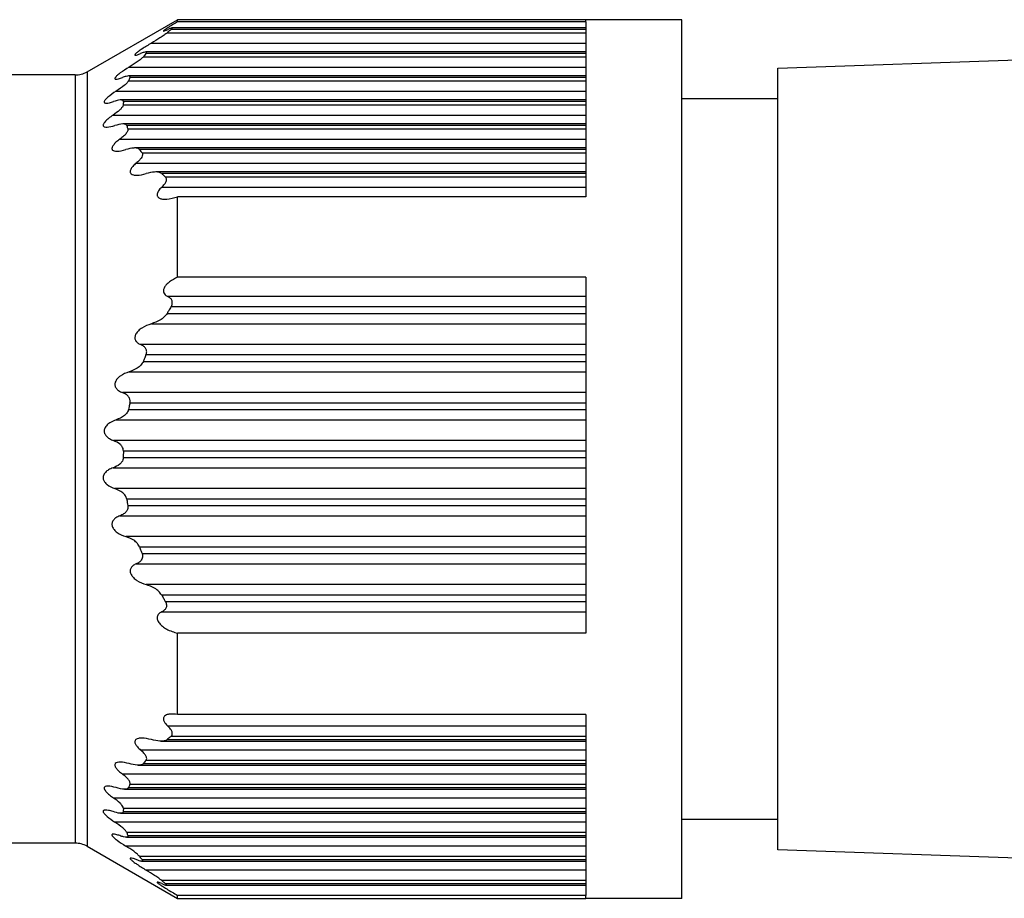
# Model space of a CAD drawing. Header units: millimetres. Extents: x -675 to 2621, y 428 to 911.
# Tile 29 of 30: x 2563 to 2584, y 649 to 667. Entities that reach past the tile are written whole.
import ezdxf

# ---------------------------------------------------------------- set-up
doc = ezdxf.new("R2010")
doc.units = ezdxf.units.MM

# ---------------------------------------------------------------- blocks, each defined once
blk = doc.blocks.new('Drawing View6')
at = {"color": 7, "linetype": 'Continuous', "lineweight": 25}
for p, q in [((4.116, 4.064), (6, 5.147)), ((14.5, 5.147), (6, 5.147)), ((6, 5.104), (6, 5.147)), ((14.5, 5.104), (14.5, 5.147)), ((16.5, 5.147), (14.5, 5.147)), ((16.5, -13.153), (16.5, 5.147)), ((14.5, 4.942), (5.862, 4.942)), ((14.5, 4.976), (5.885, 4.976)), ((14.5, 5.104), (6, 5.104)), ((14.5, 5.104), (14.5, 1.457)), ((5.782, 4.875), (14.5, 4.875)), ((5.454, 4.659), (14.5, 4.659)), ((5.287, 4.375), (14.5, 4.375)), ((14.5, 4.476), (5.341, 4.476)), ((14.5, 4.442), (5.342, 4.442)), ((18.5, 4.136), (25.606, 4.384)), ((4.991, 4.159), (14.5, 4.159)), ((18.5, -12.141), (18.5, 4.136)), ((3.866, 3.997), (1.5, 3.997)), ((3.866, 3.997), (3.866, -12.003)), ((4.116, 4.064), (4.116, -12.069)), ((14.5, 3.976), (4.982, 3.976)), ((14.5, 3.942), (5.008, 3.942)), ((4.978, 3.875), (14.5, 3.875)), ((4.721, 3.659), (14.5, 3.659)), ((18.5, 3.497), (16.5, 3.497)), ((14.5, 3.476), (4.818, 3.476)), ((4.87, 3.375), (14.5, 3.375)), ((14.5, 3.442), (4.872, 3.442)), ((4.656, 3.159), (14.5, 3.159)), ((14.5, 2.976), (4.862, 2.976)), ((14.5, 2.942), (4.94, 2.942)), ((4.965, 2.875), (14.5, 2.875)), ((4.797, 2.659), (14.5, 2.659)), ((14.5, 2.476), (5.105, 2.476)), ((14.5, 2.442), (5.209, 2.442)), ((5.26, 2.375), (14.5, 2.375)), ((5.139, 2.159), (14.5, 2.159)), ((14.5, 1.976), (5.544, 1.976)), ((14.5, 1.942), (5.669, 1.942)), ((5.744, 1.875), (14.5, 1.875)), ((5.669, 1.659), (14.5, 1.659)), ((6, -0.218), (6, 1.457)), ((14.5, 1.457), (6, 1.457)), ((14.5, -0.218), (6, -0.218)), ((14.5, -0.218), (14.5, -7.632)), ((14.5, -0.619), (5.796, -0.619)), ((5.782, -0.97), (14.5, -0.97)), ((14.5, -0.836), (5.862, -0.836)), ((5.454, -1.186), (14.5, -1.186)), ((14.5, -1.619), (5.231, -1.619)), ((14.5, -1.836), (5.342, -1.836)), ((5.287, -1.97), (14.5, -1.97)), ((4.991, -2.186), (14.5, -2.186)), ((14.5, -2.619), (4.85, -2.619)), ((14.5, -2.836), (5.008, -2.836)), ((4.978, -2.97), (14.5, -2.97)), ((4.721, -3.186), (14.5, -3.186)), ((14.5, -3.619), (4.667, -3.619)), ((14.5, -3.836), (4.872, -3.836)), ((4.87, -3.97), (14.5, -3.97)), ((4.656, -4.186), (14.5, -4.186)), ((14.5, -4.619), (4.692, -4.619)), ((14.5, -4.836), (4.94, -4.836)), ((4.965, -4.97), (14.5, -4.97)), ((4.797, -5.186), (14.5, -5.186)), ((14.5, -5.619), (4.921, -5.619)), ((14.5, -5.836), (5.209, -5.836)), ((5.26, -5.97), (14.5, -5.97)), ((5.139, -6.186), (14.5, -6.186)), ((14.5, -6.619), (5.346, -6.619)), ((14.5, -6.836), (5.669, -6.836)), ((5.744, -6.97), (14.5, -6.97)), ((5.669, -7.186), (14.5, -7.186)), ((6, -9.325), (6, -7.632)), ((14.5, -7.632), (6, -7.632)), ((14.5, -9.325), (6, -9.325)), ((14.5, -9.325), (14.5, -13.091)), ((14.5, -9.564), (5.796, -9.564)), ((14.5, -9.78), (5.862, -9.78)), ((5.653, -9.881), (14.5, -9.881)), ((5.782, -9.847), (14.5, -9.847)), ((14.5, -10.064), (5.231, -10.064)), ((5.178, -10.381), (14.5, -10.381)), ((5.287, -10.347), (14.5, -10.347)), ((14.5, -10.28), (5.342, -10.28)), ((14.5, -10.564), (4.85, -10.564)), ((4.978, -10.847), (14.5, -10.847)), ((14.5, -10.78), (5.008, -10.78)), ((14.5, -11.064), (4.667, -11.064)), ((4.895, -10.881), (14.5, -10.881)), ((4.81, -11.381), (14.5, -11.381)), ((4.87, -11.347), (14.5, -11.347)), ((14.5, -11.28), (4.872, -11.28)), ((14.5, -11.564), (4.692, -11.564)), ((16.5, -11.503), (18.5, -11.503)), ((4.933, -11.881), (14.5, -11.881)), ((14.5, -11.78), (4.94, -11.78)), ((4.965, -11.847), (14.5, -11.847)), ((3.866, -12.003), (1.5, -12.003)), ((4.116, -12.069), (6, -13.153)), ((14.5, -12.064), (4.921, -12.064)), ((14.5, -12.28), (5.209, -12.28)), ((25.606, -12.39), (18.5, -12.141)), ((5.252, -12.381), (14.5, -12.381)), ((5.26, -12.347), (14.5, -12.347)), ((14.5, -12.564), (5.346, -12.564)), ((14.5, -12.78), (5.669, -12.78)), ((5.744, -12.847), (14.5, -12.847)), ((5.762, -12.881), (14.5, -12.881)), ((6, -13.153), (6, -13.091)), ((14.5, -13.091), (6, -13.091)), ((14.5, -13.153), (14.5, -13.091)), ((6, -13.153), (14.5, -13.153)), ((16.5, -13.153), (14.5, -13.153))]:
    blk.add_line(p, q, dxfattribs=at)
for centre, start, end in [((3.866, 4.497), 270, 299.8989), ((3.866, -12.503), 60.1011, 90)]:
    blk.add_arc(centre, 0.5, start, end, dxfattribs=at)
for points, knots in [([(6, 5.104), (5.943, 5.07), (5.862, 5.021), (5.771, 4.964), (5.732, 4.935), (5.713, 4.92), (5.705, 4.912), (5.706, 4.908), (5.716, 4.909), (5.744, 4.919), (5.777, 4.934), (5.796, 4.942)], [0, 0, 0, 0, 0.317831, 0.45481, 0.570714, 0.626552, 0.67536, 0.723812, 0.777336, 0.876184, 1, 1, 1, 1]), ([(5.862, 4.942), (5.847, 4.93), (5.82, 4.907), (5.794, 4.885), (5.782, 4.875)], [0, 0, 0, 0, 0.562421, 1, 1, 1, 1]), ([(5.862, 4.942), (5.868, 4.947), (5.88, 4.957), (5.89, 4.968), (5.892, 4.975), (5.886, 4.976), (5.873, 4.974), (5.845, 4.965), (5.816, 4.951), (5.796, 4.942)], [0, 0, 0, 0, 0.126984, 0.242895, 0.354614, 0.469775, 0.586297, 0.710881, 1, 1, 1, 1]), ([(5.782, 4.875), (5.763, 4.86), (5.72, 4.826), (5.607, 4.751), (5.514, 4.695), (5.454, 4.659)], [0, 0, 0, 0, 0.231212, 0.500004, 1, 1, 1, 1]), ([(5.454, 4.659), (5.387, 4.618), (5.293, 4.561), (5.186, 4.489), (5.139, 4.451), (5.117, 4.429), (5.11, 4.417), (5.112, 4.41), (5.127, 4.407), (5.165, 4.416), (5.207, 4.433), (5.231, 4.442)], [0, 0, 0, 0, 0.320598, 0.451502, 0.569608, 0.621553, 0.670236, 0.71852, 0.769336, 0.871321, 1, 1, 1, 1]), ([(5.287, 4.375), (5.271, 4.36), (5.238, 4.326), (5.135, 4.249), (5.048, 4.194), (4.991, 4.159)], [0, 0, 0, 0, 0.227055, 0.494854, 1, 1, 1, 1]), ([(5.342, 4.442), (5.347, 4.447), (5.355, 4.458), (5.358, 4.468), (5.353, 4.475), (5.336, 4.477), (5.296, 4.468), (5.254, 4.451), (5.231, 4.442)], [0, 0, 0, 0, 0.115465, 0.224046, 0.333104, 0.449912, 0.699437, 1, 1, 1, 1]), ([(5.342, 4.442), (5.332, 4.43), (5.313, 4.407), (5.295, 4.385), (5.287, 4.375)], [0, 0, 0, 0, 0.562317, 1, 1, 1, 1]), ([(4.991, 4.159), (4.928, 4.119), (4.839, 4.063), (4.743, 3.989), (4.706, 3.95), (4.694, 3.928), (4.694, 3.917), (4.703, 3.91), (4.726, 3.907), (4.775, 3.916), (4.823, 3.933), (4.85, 3.942)], [0, 0, 0, 0, 0.309571, 0.436579, 0.545813, 0.593785, 0.640981, 0.690214, 0.743978, 0.856754, 1, 1, 1, 1]), ([(5.008, 3.942), (5.01, 3.947), (5.014, 3.958), (5.01, 3.968), (4.999, 3.975), (4.974, 3.977), (4.925, 3.968), (4.876, 3.951), (4.85, 3.942)], [0, 0, 0, 0, 0.1042492, 0.206454, 0.3134212, 0.4311385, 0.6905934, 1, 1, 1, 1]), ([(5.008, 3.942), (5.002, 3.93), (4.992, 3.907), (4.983, 3.885), (4.978, 3.875)], [0, 0, 0, 0, 0.561072, 1, 1, 1, 1]), ([(4.978, 3.875), (4.975, 3.869), (4.969, 3.857), (4.942, 3.825), (4.866, 3.755), (4.781, 3.698), (4.721, 3.659)], [0, 0, 0, 0, 0.091717, 0.192524, 0.430858, 1, 1, 1, 1]), ([(4.721, 3.659), (4.66, 3.618), (4.575, 3.56), (4.498, 3.488), (4.477, 3.455), (4.47, 3.437), (4.472, 3.424), (4.485, 3.412), (4.519, 3.406), (4.583, 3.415), (4.637, 3.433), (4.667, 3.442)], [0, 0, 0, 0, 0.307042, 0.430657, 0.485921, 0.537942, 0.577773, 0.620304, 0.719364, 0.84446, 1, 1, 1, 1]), ([(4.87, 3.375), (4.868, 3.366), (4.864, 3.346), (4.835, 3.307), (4.771, 3.241), (4.705, 3.194), (4.656, 3.159)], [0, 0, 0, 0, 0.1469039, 0.3080173, 0.4894131, 1, 1, 1, 1]), ([(4.872, 3.442), (4.871, 3.45), (4.869, 3.466), (4.842, 3.476), (4.781, 3.477), (4.716, 3.457), (4.667, 3.442)], [0, 0, 0, 0, 0.147683, 0.308373, 0.489419, 1, 1, 1, 1]), ([(4.872, 3.442), (4.872, 3.43), (4.87, 3.407), (4.87, 3.385), (4.87, 3.375)], [0, 0, 0, 0, 0.560266, 1, 1, 1, 1]), ([(4.656, 3.159), (4.624, 3.136), (4.568, 3.097), (4.507, 3.041), (4.473, 3.002), (4.456, 2.975), (4.45, 2.952), (4.452, 2.934), (4.463, 2.922), (4.487, 2.91), (4.557, 2.905), (4.636, 2.927), (4.692, 2.942)], [0, 0, 0, 0, 0.1626181, 0.2899398, 0.3550944, 0.4074807, 0.459515, 0.5110456, 0.5546209, 0.6033283, 0.7207983, 1, 1, 1, 1]), ([(4.94, 2.942), (4.938, 2.947), (4.932, 2.958), (4.907, 2.973), (4.834, 2.981), (4.751, 2.958), (4.692, 2.942)], [0, 0, 0, 0, 0.0952074, 0.1959715, 0.4304371, 1, 1, 1, 1]), ([(4.965, 2.875), (4.966, 2.869), (4.969, 2.858), (4.964, 2.835), (4.952, 2.809), (4.925, 2.771), (4.874, 2.718), (4.824, 2.68), (4.797, 2.659)], [0, 0, 0, 0, 0.1010414, 0.2033492, 0.3117172, 0.4302063, 0.6820704, 1, 1, 1, 1]), ([(4.94, 2.942), (4.945, 2.93), (4.952, 2.907), (4.961, 2.885), (4.965, 2.875)], [0, 0, 0, 0, 0.558428, 1, 1, 1, 1]), ([(4.797, 2.659), (4.77, 2.638), (4.721, 2.6), (4.671, 2.547), (4.646, 2.508), (4.635, 2.481), (4.633, 2.458), (4.64, 2.439), (4.656, 2.425), (4.686, 2.411), (4.771, 2.403), (4.859, 2.426), (4.921, 2.442)], [0, 0, 0, 0, 0.1437799, 0.2573737, 0.3127668, 0.3630857, 0.4107698, 0.4586628, 0.5115639, 0.5673082, 0.6929085, 1, 1, 1, 1]), ([(5.209, 2.442), (5.195, 2.453), (5.164, 2.476), (5.063, 2.478), (4.977, 2.456), (4.921, 2.442)], [0, 0, 0, 0, 0.226258, 0.493855, 1, 1, 1, 1]), ([(5.26, 2.375), (5.265, 2.366), (5.275, 2.348), (5.268, 2.308), (5.243, 2.262), (5.199, 2.21), (5.16, 2.176), (5.139, 2.159)], [0, 0, 0, 0, 0.166445, 0.328319, 0.502383, 0.735191, 1, 1, 1, 1]), ([(5.209, 2.442), (5.219, 2.43), (5.235, 2.407), (5.253, 2.385), (5.26, 2.375)], [0, 0, 0, 0, 0.558026, 1, 1, 1, 1]), ([(5.139, 2.159), (5.113, 2.137), (5.068, 2.098), (5.028, 2.041), (5.014, 2.002), (5.012, 1.976), (5.018, 1.954), (5.039, 1.931), (5.084, 1.912), (5.186, 1.903), (5.28, 1.926), (5.346, 1.942)], [0, 0, 0, 0, 0.139235, 0.245422, 0.294926, 0.342114, 0.389691, 0.440297, 0.547276, 0.682165, 1, 1, 1, 1]), ([(5.669, 1.942), (5.65, 1.953), (5.609, 1.976), (5.498, 1.979), (5.406, 1.956), (5.346, 1.942)], [0, 0, 0, 0, 0.230381, 0.498978, 1, 1, 1, 1]), ([(5.669, 1.942), (5.683, 1.93), (5.708, 1.907), (5.733, 1.885), (5.744, 1.875)], [0, 0, 0, 0, 0.557513, 1, 1, 1, 1]), ([(5.669, 1.659), (5.69, 1.679), (5.728, 1.716), (5.76, 1.771), (5.77, 1.809), (5.769, 1.835), (5.761, 1.858), (5.75, 1.869), (5.744, 1.875)], [0, 0, 0, 0, 0.291619, 0.533428, 0.64911, 0.760416, 0.875022, 1, 1, 1, 1]), ([(5.669, 1.659), (5.645, 1.635), (5.612, 1.603), (5.585, 1.554), (5.574, 1.522), (5.573, 1.493), (5.58, 1.469), (5.597, 1.447), (5.629, 1.425), (5.688, 1.409), (5.813, 1.405), (5.923, 1.436), (6, 1.457)], [0, 0, 0, 0, 0.124077, 0.173723, 0.222391, 0.265216, 0.309536, 0.357783, 0.411862, 0.522916, 0.665522, 1, 1, 1, 1]), ([(6, -0.218), (5.943, -0.245), (5.862, -0.284), (5.771, -0.361), (5.732, -0.414), (5.713, -0.456), (5.705, -0.486), (5.706, -0.516), (5.716, -0.551), (5.744, -0.591), (5.777, -0.609), (5.796, -0.619)], [0, 0, 0, 0, 0.317831, 0.45481, 0.570714, 0.626552, 0.67536, 0.723812, 0.777336, 0.876184, 1, 1, 1, 1]), ([(5.862, -0.836), (5.868, -0.825), (5.88, -0.803), (5.89, -0.77), (5.892, -0.738), (5.886, -0.707), (5.873, -0.68), (5.845, -0.646), (5.816, -0.63), (5.796, -0.619)], [0, 0, 0, 0, 0.126984, 0.242895, 0.354614, 0.469775, 0.586297, 0.710881, 1, 1, 1, 1]), ([(5.782, -0.97), (5.763, -0.996), (5.72, -1.052), (5.607, -1.13), (5.514, -1.164), (5.454, -1.186)], [0, 0, 0, 0, 0.2312123, 0.500004, 1, 1, 1, 1]), ([(5.862, -0.836), (5.847, -0.861), (5.82, -0.905), (5.794, -0.95), (5.782, -0.97)], [0, 0, 0, 0, 0.562421, 1, 1, 1, 1]), ([(5.454, -1.186), (5.387, -1.21), (5.293, -1.245), (5.186, -1.325), (5.139, -1.382), (5.117, -1.43), (5.11, -1.466), (5.112, -1.5), (5.127, -1.542), (5.165, -1.587), (5.207, -1.608), (5.231, -1.619)], [0, 0, 0, 0, 0.320598, 0.451502, 0.569608, 0.621553, 0.670236, 0.71852, 0.769336, 0.871321, 1, 1, 1, 1]), ([(5.342, -1.836), (5.347, -1.824), (5.355, -1.803), (5.358, -1.769), (5.353, -1.737), (5.336, -1.696), (5.296, -1.651), (5.254, -1.63), (5.231, -1.619)], [0, 0, 0, 0, 0.115465, 0.224046, 0.333104, 0.449912, 0.699437, 1, 1, 1, 1]), ([(5.342, -1.836), (5.332, -1.861), (5.313, -1.905), (5.295, -1.95), (5.287, -1.97)], [0, 0, 0, 0, 0.562317, 1, 1, 1, 1]), ([(5.287, -1.97), (5.271, -1.996), (5.238, -2.053), (5.135, -2.132), (5.048, -2.165), (4.991, -2.186)], [0, 0, 0, 0, 0.2270553, 0.4948543, 1, 1, 1, 1]), ([(4.991, -2.186), (4.928, -2.21), (4.839, -2.243), (4.743, -2.326), (4.706, -2.384), (4.694, -2.432), (4.694, -2.466), (4.703, -2.499), (4.726, -2.541), (4.775, -2.586), (4.823, -2.607), (4.85, -2.619)], [0, 0, 0, 0, 0.309571, 0.436579, 0.545813, 0.593785, 0.640981, 0.690214, 0.743978, 0.856754, 1, 1, 1, 1]), ([(5.008, -2.836), (5.01, -2.824), (5.014, -2.802), (5.01, -2.769), (4.999, -2.737), (4.974, -2.696), (4.925, -2.651), (4.876, -2.63), (4.85, -2.619)], [0, 0, 0, 0, 0.104249, 0.206454, 0.313421, 0.431139, 0.690593, 1, 1, 1, 1]), ([(5.008, -2.836), (5.002, -2.861), (4.992, -2.905), (4.983, -2.95), (4.978, -2.97)], [0, 0, 0, 0, 0.561072, 1, 1, 1, 1]), ([(4.978, -2.97), (4.975, -2.981), (4.969, -3.004), (4.942, -3.05), (4.866, -3.129), (4.781, -3.163), (4.721, -3.186)], [0, 0, 0, 0, 0.091717, 0.192524, 0.430858, 1, 1, 1, 1]), ([(4.721, -3.186), (4.66, -3.21), (4.575, -3.245), (4.498, -3.327), (4.477, -3.378), (4.47, -3.412), (4.472, -3.444), (4.485, -3.485), (4.519, -3.535), (4.583, -3.585), (4.637, -3.607), (4.667, -3.619)], [0, 0, 0, 0, 0.307042, 0.430657, 0.485921, 0.537942, 0.577773, 0.620304, 0.719364, 0.84446, 1, 1, 1, 1]), ([(4.872, -3.836), (4.871, -3.818), (4.869, -3.783), (4.842, -3.734), (4.781, -3.667), (4.716, -3.639), (4.667, -3.619)], [0, 0, 0, 0, 0.147683, 0.308373, 0.489419, 1, 1, 1, 1]), ([(4.872, -3.836), (4.872, -3.861), (4.87, -3.905), (4.87, -3.95), (4.87, -3.97)], [0, 0, 0, 0, 0.560266, 1, 1, 1, 1]), ([(4.87, -3.97), (4.868, -3.987), (4.864, -4.023), (4.835, -4.071), (4.771, -4.138), (4.705, -4.166), (4.656, -4.186)], [0, 0, 0, 0, 0.146904, 0.308017, 0.489413, 1, 1, 1, 1]), ([(4.656, -4.186), (4.624, -4.198), (4.568, -4.221), (4.507, -4.268), (4.473, -4.311), (4.456, -4.346), (4.45, -4.383), (4.452, -4.418), (4.463, -4.451), (4.487, -4.493), (4.557, -4.566), (4.636, -4.597), (4.692, -4.619)], [0, 0, 0, 0, 0.162618, 0.28994, 0.355094, 0.407481, 0.459515, 0.511046, 0.554621, 0.603328, 0.720798, 1, 1, 1, 1]), ([(4.94, -4.836), (4.938, -4.824), (4.932, -4.801), (4.907, -4.754), (4.834, -4.675), (4.751, -4.642), (4.692, -4.619)], [0, 0, 0, 0, 0.0952074, 0.1959715, 0.4304371, 1, 1, 1, 1]), ([(4.94, -4.836), (4.945, -4.861), (4.952, -4.905), (4.961, -4.95), (4.965, -4.97)], [0, 0, 0, 0, 0.5584285, 1, 1, 1, 1]), ([(4.965, -4.97), (4.966, -4.981), (4.969, -5.003), (4.964, -5.036), (4.952, -5.068), (4.925, -5.109), (4.874, -5.153), (4.824, -5.174), (4.797, -5.186)], [0, 0, 0, 0, 0.101041, 0.203349, 0.311717, 0.430206, 0.68207, 1, 1, 1, 1]), ([(4.797, -5.186), (4.77, -5.198), (4.721, -5.219), (4.671, -5.263), (4.646, -5.304), (4.635, -5.338), (4.633, -5.372), (4.64, -5.407), (4.656, -5.441), (4.686, -5.487), (4.771, -5.562), (4.859, -5.595), (4.921, -5.619)], [0, 0, 0, 0, 0.14378, 0.257374, 0.312767, 0.363086, 0.41077, 0.458663, 0.511564, 0.567308, 0.692908, 1, 1, 1, 1]), ([(5.209, -5.836), (5.195, -5.809), (5.164, -5.752), (5.063, -5.673), (4.977, -5.64), (4.921, -5.619)], [0, 0, 0, 0, 0.226258, 0.493855, 1, 1, 1, 1]), ([(5.209, -5.836), (5.219, -5.861), (5.235, -5.905), (5.253, -5.95), (5.26, -5.97)], [0, 0, 0, 0, 0.558026, 1, 1, 1, 1]), ([(5.26, -5.97), (5.265, -5.986), (5.275, -6.019), (5.268, -6.07), (5.243, -6.117), (5.199, -6.158), (5.16, -6.176), (5.139, -6.186)], [0, 0, 0, 0, 0.166445, 0.328319, 0.502383, 0.735191, 1, 1, 1, 1]), ([(5.139, -6.186), (5.113, -6.198), (5.068, -6.22), (5.028, -6.268), (5.014, -6.311), (5.012, -6.344), (5.018, -6.379), (5.039, -6.424), (5.084, -6.479), (5.186, -6.561), (5.28, -6.595), (5.346, -6.619)], [0, 0, 0, 0, 0.139235, 0.245422, 0.294926, 0.342114, 0.389691, 0.440297, 0.547276, 0.682165, 1, 1, 1, 1]), ([(5.669, -6.836), (5.65, -6.809), (5.609, -6.753), (5.498, -6.674), (5.406, -6.641), (5.346, -6.619)], [0, 0, 0, 0, 0.230381, 0.498978, 1, 1, 1, 1]), ([(5.669, -6.836), (5.683, -6.861), (5.708, -6.905), (5.733, -6.95), (5.744, -6.97)], [0, 0, 0, 0, 0.557513, 1, 1, 1, 1]), ([(5.744, -6.97), (5.75, -6.981), (5.761, -7.002), (5.769, -7.036), (5.77, -7.068), (5.76, -7.109), (5.728, -7.154), (5.69, -7.175), (5.669, -7.186)], [0, 0, 0, 0, 0.124346, 0.240053, 0.352202, 0.466351, 0.703735, 1, 1, 1, 1]), ([(5.669, -7.186), (5.645, -7.199), (5.612, -7.217), (5.585, -7.257), (5.574, -7.288), (5.573, -7.322), (5.58, -7.356), (5.597, -7.391), (5.629, -7.437), (5.688, -7.493), (5.813, -7.575), (5.923, -7.608), (6, -7.632)], [0, 0, 0, 0, 0.1240772, 0.173723, 0.2223915, 0.2652165, 0.3095359, 0.3577827, 0.411862, 0.5229164, 0.665522, 1, 1, 1, 1]), ([(6, -9.325), (5.943, -9.318), (5.862, -9.308), (5.771, -9.328), (5.732, -9.352), (5.713, -9.378), (5.705, -9.401), (5.706, -9.427), (5.716, -9.463), (5.744, -9.512), (5.777, -9.545), (5.796, -9.564)], [0, 0, 0, 0, 0.317831, 0.45481, 0.570714, 0.626552, 0.67536, 0.723812, 0.777336, 0.876184, 1, 1, 1, 1]), ([(5.862, -9.78), (5.868, -9.774), (5.88, -9.763), (5.89, -9.741), (5.892, -9.715), (5.886, -9.686), (5.873, -9.657), (5.845, -9.613), (5.816, -9.584), (5.796, -9.564)], [0, 0, 0, 0, 0.126984, 0.242895, 0.354614, 0.469775, 0.586297, 0.710881, 1, 1, 1, 1]), ([(5.454, -9.847), (5.387, -9.831), (5.293, -9.809), (5.186, -9.817), (5.139, -9.836), (5.117, -9.862), (5.11, -9.885), (5.112, -9.912), (5.127, -9.952), (5.165, -10.006), (5.207, -10.043), (5.231, -10.064)], [0, 0, 0, 0, 0.320598, 0.451502, 0.569608, 0.621553, 0.670236, 0.71852, 0.769336, 0.871321, 1, 1, 1, 1]), ([(5.862, -9.78), (5.847, -9.793), (5.82, -9.815), (5.794, -9.837), (5.782, -9.847)], [0, 0, 0, 0, 0.562421, 1, 1, 1, 1]), ([(5.782, -9.847), (5.763, -9.858), (5.72, -9.881), (5.607, -9.884), (5.514, -9.862), (5.454, -9.847)], [0, 0, 0, 0, 0.2312123, 0.500004, 1, 1, 1, 1]), ([(5.342, -10.28), (5.347, -10.274), (5.355, -10.263), (5.358, -10.24), (5.353, -10.214), (5.336, -10.175), (5.296, -10.121), (5.254, -10.084), (5.231, -10.064)], [0, 0, 0, 0, 0.115465, 0.224046, 0.333104, 0.449912, 0.699437, 1, 1, 1, 1]), ([(4.991, -10.347), (4.928, -10.331), (4.839, -10.309), (4.743, -10.317), (4.706, -10.337), (4.694, -10.363), (4.694, -10.385), (4.703, -10.412), (4.726, -10.451), (4.775, -10.505), (4.823, -10.543), (4.85, -10.564)], [0, 0, 0, 0, 0.309571, 0.436579, 0.545813, 0.593785, 0.640981, 0.690214, 0.743978, 0.856754, 1, 1, 1, 1]), ([(5.287, -10.347), (5.271, -10.358), (5.238, -10.381), (5.135, -10.383), (5.048, -10.362), (4.991, -10.347)], [0, 0, 0, 0, 0.227055, 0.494854, 1, 1, 1, 1]), ([(5.342, -10.28), (5.332, -10.293), (5.313, -10.315), (5.295, -10.337), (5.287, -10.347)], [0, 0, 0, 0, 0.562317, 1, 1, 1, 1]), ([(5.008, -10.78), (5.01, -10.774), (5.014, -10.763), (5.01, -10.74), (4.999, -10.714), (4.974, -10.676), (4.925, -10.622), (4.876, -10.584), (4.85, -10.564)], [0, 0, 0, 0, 0.104249, 0.206454, 0.313421, 0.431139, 0.690593, 1, 1, 1, 1]), ([(4.721, -10.847), (4.66, -10.831), (4.575, -10.807), (4.498, -10.818), (4.477, -10.835), (4.47, -10.852), (4.472, -10.871), (4.485, -10.899), (4.519, -10.943), (4.583, -11.003), (4.637, -11.042), (4.667, -11.064)], [0, 0, 0, 0, 0.307042, 0.430657, 0.485921, 0.537942, 0.577773, 0.620304, 0.719364, 0.84446, 1, 1, 1, 1]), ([(4.978, -10.847), (4.975, -10.852), (4.969, -10.863), (4.942, -10.878), (4.866, -10.887), (4.781, -10.864), (4.721, -10.847)], [0, 0, 0, 0, 0.091717, 0.192524, 0.430858, 1, 1, 1, 1]), ([(5.008, -10.78), (5.002, -10.793), (4.992, -10.815), (4.983, -10.837), (4.978, -10.847)], [0, 0, 0, 0, 0.561072, 1, 1, 1, 1]), ([(4.872, -11.28), (4.871, -11.271), (4.869, -11.251), (4.842, -11.212), (4.781, -11.146), (4.716, -11.099), (4.667, -11.064)], [0, 0, 0, 0, 0.147683, 0.308373, 0.489419, 1, 1, 1, 1]), ([(4.656, -11.347), (4.624, -11.337), (4.568, -11.32), (4.507, -11.312), (4.473, -11.316), (4.456, -11.324), (4.45, -11.337), (4.452, -11.355), (4.463, -11.375), (4.487, -11.406), (4.557, -11.473), (4.636, -11.526), (4.692, -11.564)], [0, 0, 0, 0, 0.162618, 0.28994, 0.355094, 0.407481, 0.459515, 0.511046, 0.554621, 0.603328, 0.720798, 1, 1, 1, 1]), ([(4.87, -11.347), (4.868, -11.355), (4.864, -11.371), (4.835, -11.381), (4.771, -11.382), (4.705, -11.362), (4.656, -11.347)], [0, 0, 0, 0, 0.146904, 0.308017, 0.489413, 1, 1, 1, 1]), ([(4.872, -11.28), (4.872, -11.293), (4.87, -11.315), (4.87, -11.337), (4.87, -11.347)], [0, 0, 0, 0, 0.560266, 1, 1, 1, 1]), ([(4.94, -11.78), (4.938, -11.774), (4.932, -11.762), (4.907, -11.73), (4.834, -11.659), (4.751, -11.603), (4.692, -11.564)], [0, 0, 0, 0, 0.095207, 0.195971, 0.430437, 1, 1, 1, 1]), ([(4.797, -11.847), (4.77, -11.838), (4.721, -11.821), (4.671, -11.813), (4.646, -11.815), (4.635, -11.821), (4.633, -11.833), (4.64, -11.849), (4.656, -11.869), (4.686, -11.901), (4.771, -11.968), (4.859, -12.024), (4.921, -12.064)], [0, 0, 0, 0, 0.14378, 0.257374, 0.312767, 0.363086, 0.41077, 0.458663, 0.511564, 0.567308, 0.692908, 1, 1, 1, 1]), ([(4.965, -11.847), (4.966, -11.852), (4.969, -11.863), (4.964, -11.873), (4.952, -11.88), (4.925, -11.882), (4.874, -11.874), (4.824, -11.857), (4.797, -11.847)], [0, 0, 0, 0, 0.101041, 0.203349, 0.311717, 0.430206, 0.68207, 1, 1, 1, 1]), ([(4.94, -11.78), (4.945, -11.793), (4.952, -11.815), (4.961, -11.837), (4.965, -11.847)], [0, 0, 0, 0, 0.558428, 1, 1, 1, 1]), ([(5.209, -12.28), (5.195, -12.265), (5.164, -12.231), (5.063, -12.154), (4.977, -12.099), (4.921, -12.064)], [0, 0, 0, 0, 0.2262576, 0.4938552, 1, 1, 1, 1]), ([(5.209, -12.28), (5.219, -12.293), (5.235, -12.315), (5.253, -12.337), (5.26, -12.347)], [0, 0, 0, 0, 0.558026, 1, 1, 1, 1]), ([(5.139, -12.347), (5.113, -12.337), (5.068, -12.32), (5.028, -12.312), (5.014, -12.316), (5.012, -12.323), (5.018, -12.336), (5.039, -12.357), (5.084, -12.394), (5.186, -12.467), (5.28, -12.524), (5.346, -12.564)], [0, 0, 0, 0, 0.139235, 0.245422, 0.294926, 0.342114, 0.389691, 0.440297, 0.547276, 0.682165, 1, 1, 1, 1]), ([(5.26, -12.347), (5.265, -12.355), (5.275, -12.37), (5.268, -12.381), (5.243, -12.381), (5.199, -12.37), (5.16, -12.355), (5.139, -12.347)], [0, 0, 0, 0, 0.1664453, 0.3283186, 0.502383, 0.735191, 1, 1, 1, 1]), ([(5.669, -12.78), (5.65, -12.765), (5.609, -12.731), (5.498, -12.656), (5.406, -12.6), (5.346, -12.564)], [0, 0, 0, 0, 0.2303815, 0.4989779, 1, 1, 1, 1]), ([(5.669, -12.847), (5.645, -12.837), (5.612, -12.823), (5.585, -12.814), (5.574, -12.813), (5.573, -12.818), (5.58, -12.827), (5.597, -12.841), (5.629, -12.865), (5.688, -12.904), (5.813, -12.983), (5.923, -13.047), (6, -13.091)], [0, 0, 0, 0, 0.124077, 0.173723, 0.222391, 0.265216, 0.309536, 0.357783, 0.411862, 0.522916, 0.665522, 1, 1, 1, 1]), ([(5.669, -12.78), (5.683, -12.793), (5.708, -12.815), (5.733, -12.837), (5.744, -12.847)], [0, 0, 0, 0, 0.557513, 1, 1, 1, 1]), ([(5.669, -12.847), (5.69, -12.856), (5.728, -12.873), (5.76, -12.882), (5.77, -12.88), (5.769, -12.873), (5.761, -12.862), (5.75, -12.852), (5.744, -12.847)], [0, 0, 0, 0, 0.291619, 0.533428, 0.64911, 0.760416, 0.875022, 1, 1, 1, 1])]:
    blk.add_open_spline(points, degree=3, knots=knots, dxfattribs=at)

msp = doc.modelspace()

# ---------------------------------------------------------------- block references
at = {"color": 7, "linetype": 'Continuous', "lineweight": 25}
msp.add_blockref('Drawing View6', (2560.73, 662.249), dxfattribs=at)

doc.saveas('drawing.dxf')
